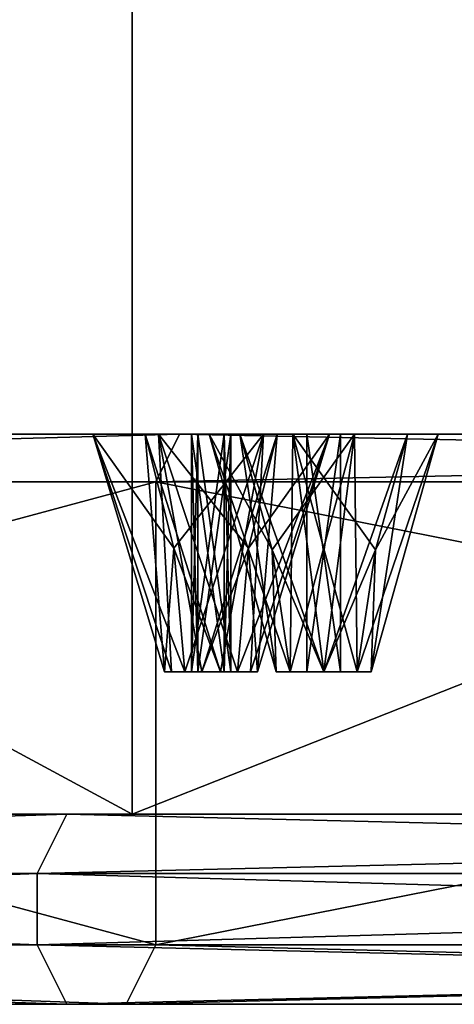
# Model space of a CAD drawing. Header units: millimetres. Extents: x -112 to 112, y -106 to 1587.
# Tile 125 of 158: x -52 to -43, y 1377 to 1398. Entities that reach past the tile are written whole.
import ezdxf

# ---------------------------------------------------------------- set-up
doc = ezdxf.new("R2010")
doc.units = ezdxf.units.MM
doc.header["$LTSCALE"] = 65.185185
for name, color, linetype in [('1348', 7, 'CONTINUOUS'), ('1349', 7, 'CONTINUOUS'), ('1350', 7, 'CONTINUOUS'), ('1351', 7, 'CONTINUOUS'), ('1352', 7, 'CONTINUOUS'), ('1353', 7, 'CONTINUOUS'), ('1355', 7, 'CONTINUOUS'), ('1356', 7, 'CONTINUOUS'), ('1357', 7, 'CONTINUOUS'), ('1362', 7, 'CONTINUOUS'), ('1363', 7, 'CONTINUOUS'), ('1364', 7, 'CONTINUOUS'), ('1365', 7, 'CONTINUOUS'), ('1366', 7, 'CONTINUOUS'), ('1367', 7, 'CONTINUOUS'), ('1418', 7, 'CONTINUOUS'), ('1419', 7, 'CONTINUOUS'), ('1420', 7, 'CONTINUOUS'), ('1421', 7, 'CONTINUOUS'), ('1422', 7, 'CONTINUOUS'), ('1528', 7, 'CONTINUOUS'), ('1529', 7, 'CONTINUOUS'), ('1530', 7, 'CONTINUOUS'), ('1531', 7, 'CONTINUOUS'), ('1532', 7, 'CONTINUOUS'), ('1683', 7, 'CONTINUOUS'), ('1684', 7, 'CONTINUOUS'), ('1685', 7, 'CONTINUOUS'), ('1686', 7, 'CONTINUOUS'), ('1687', 7, 'CONTINUOUS'), ('1743', 7, 'CONTINUOUS'), ('1744', 7, 'CONTINUOUS'), ('1745', 7, 'CONTINUOUS'), ('1746', 7, 'CONTINUOUS'), ('1747', 7, 'CONTINUOUS'), ('1757', 7, 'CONTINUOUS'), ('1758', 7, 'CONTINUOUS'), ('1786', 7, 'CONTINUOUS'), ('1787', 7, 'CONTINUOUS'), ('1788', 7, 'CONTINUOUS'), ('1789', 7, 'CONTINUOUS')]:
    doc.layers.add(name, color=color, linetype=linetype)

msp = doc.modelspace()

# ---------------------------------------------------------------- linework, layer by layer
at = {"layer": '1348', "linetype": 'CONTINUOUS'}
for points in [[(-86.603, 1381.2, 350), (-50, 1381.2, 386.603), (-86.603, 1400.957, 350), (-86.603, 1381.2, 350)], [(-86.603, 1400.957, 350), (-50, 1381.2, 386.603), (-50, 1400.957, 386.603), (-86.603, 1400.957, 350)], [(-50, 1381.2, 386.603), (0, 1381.2, 400), (-50, 1400.957, 386.603), (-50, 1381.2, 386.603)], [(-50, 1400.957, 386.603), (0, 1381.2, 400), (0, 1400.957, 400), (-50, 1400.957, 386.603)]]:
    msp.add_3dface(points, dxfattribs=at)
at = {"layer": '1349', "linetype": 'CONTINUOUS'}
for points in [[(-50, 1381.2, 386.603), (-86.603, 1381.2, 350), (-88.986, 1381.2, 351.371), (-50, 1381.2, 386.603)], [(-51.377, 1381.2, 388.983), (-50, 1381.2, 386.603), (-88.986, 1381.2, 351.371), (-51.377, 1381.2, 388.983)], [(-51.377, 1381.2, 211.017), (-88.986, 1381.2, 248.629), (-50, 1381.2, 213.397), (-51.377, 1381.2, 211.017)], [(-50, 1381.2, 213.397), (-88.986, 1381.2, 248.629), (-86.603, 1381.2, 250), (-50, 1381.2, 213.397)], [(0, 1381.2, 400), (-50, 1381.2, 386.603), (-51.377, 1381.2, 388.983), (0, 1381.2, 400)], [(0, 1381.2, 402.75), (0, 1381.2, 400), (-51.377, 1381.2, 388.983), (0, 1381.2, 402.75)], [(0, 1381.2, 197.25), (-51.377, 1381.2, 211.017), (0, 1381.2, 200), (0, 1381.2, 197.25)], [(0, 1381.2, 200), (-51.377, 1381.2, 211.017), (-50, 1381.2, 213.397), (0, 1381.2, 200)]]:
    msp.add_3dface(points, dxfattribs=at)
at = {"layer": '1350', "linetype": 'CONTINUOUS'}
for points in [[(-90.067, 1378.45, 352), (-52, 1378.45, 390.067), (-90.067, 1379.95, 352), (-90.067, 1378.45, 352)], [(-90.067, 1379.95, 352), (-52, 1378.45, 390.067), (-52, 1379.95, 390.067), (-90.067, 1379.95, 352)], [(-52, 1378.45, 390.067), (0, 1378.45, 404), (-52, 1379.95, 390.067), (-52, 1378.45, 390.067)], [(-52, 1379.95, 390.067), (0, 1378.45, 404), (0, 1379.95, 404), (-52, 1379.95, 390.067)]]:
    msp.add_3dface(points, dxfattribs=at)
at = {"layer": '1351', "linetype": 'CONTINUOUS'}
for points in [[(-51.377, 1377.2, 388.983), (-88.986, 1377.2, 351.371), (-50.127, 1377.2, 386.818), (-51.377, 1377.2, 388.983)], [(-50.127, 1377.2, 386.818), (-88.986, 1377.2, 351.371), (-86.821, 1377.2, 350.121), (-50.127, 1377.2, 386.818)], [(-88.986, 1377.2, 248.629), (-51.377, 1377.2, 211.017), (-50.127, 1377.2, 213.182), (-88.986, 1377.2, 248.629)], [(-86.821, 1377.2, 249.879), (-88.986, 1377.2, 248.629), (-50.127, 1377.2, 213.182), (-86.821, 1377.2, 249.879)], [(0, 1377.2, 402.75), (-51.377, 1377.2, 388.983), (0, 1377.2, 400.25), (0, 1377.2, 402.75)], [(0, 1377.2, 400.25), (-51.377, 1377.2, 388.983), (-50.127, 1377.2, 386.818), (0, 1377.2, 400.25)], [(-51.377, 1377.2, 211.017), (0, 1377.2, 197.25), (0, 1377.2, 199.75), (-51.377, 1377.2, 211.017)], [(-50.127, 1377.2, 213.182), (-51.377, 1377.2, 211.017), (0, 1377.2, 199.75), (-50.127, 1377.2, 213.182)]]:
    msp.add_3dface(points, dxfattribs=at)
at = {"layer": '1352', "linetype": 'CONTINUOUS'}
for points in [[(-49.5, 1378.45, 385.737), (-85.737, 1378.45, 349.5), (-49.5, 1388.2, 385.737), (-49.5, 1378.45, 385.737)], [(-49.5, 1388.2, 385.737), (-85.737, 1378.45, 349.5), (-85.737, 1388.2, 349.5), (-49.5, 1388.2, 385.737)], [(0, 1378.45, 399), (-49.5, 1378.45, 385.737), (0, 1388.2, 399), (0, 1378.45, 399)], [(0, 1388.2, 399), (-49.5, 1378.45, 385.737), (-49.5, 1388.2, 385.737), (0, 1388.2, 399)]]:
    msp.add_3dface(points, dxfattribs=at)
at = {"layer": '1353', "linetype": 'CONTINUOUS'}
for points in [[(-84.873, 1389.2, 251.004), (-49.002, 1389.2, 215.131), (-74.417, 1389.2, 250.276), (-84.873, 1389.2, 251.004)], [(-49.002, 1389.2, 384.869), (-84.873, 1389.2, 348.996), (-49.724, 1389.2, 374.417), (-49.002, 1389.2, 384.869)], [(-84.873, 1389.2, 348.996), (-63.286, 1389.2, 363.286), (-50.829, 1389.2, 372.174), (-84.873, 1389.2, 348.996)], [(-49.724, 1389.2, 374.417), (-84.873, 1389.2, 348.996), (-50.829, 1389.2, 372.174), (-49.724, 1389.2, 374.417)], [(-74.417, 1389.2, 250.276), (-49.002, 1389.2, 215.131), (-72.174, 1389.2, 249.171), (-74.417, 1389.2, 250.276)], [(-49.002, 1389.2, 215.131), (-63.286, 1389.2, 236.714), (-72.174, 1389.2, 249.171), (-49.002, 1389.2, 215.131)], [(-63.286, 1389.2, 236.714), (-49.002, 1389.2, 215.131), (-60.871, 1389.2, 236.067), (-63.286, 1389.2, 236.714)], [(-63.286, 1389.2, 363.286), (-60.871, 1389.2, 363.933), (-50.829, 1389.2, 372.174), (-63.286, 1389.2, 363.286)], [(-60.871, 1389.2, 236.067), (-49.002, 1389.2, 215.131), (-59.103, 1389.2, 237.835), (-60.871, 1389.2, 236.067)], [(-60.871, 1389.2, 363.933), (-59.103, 1389.2, 362.165), (-50.829, 1389.2, 372.174), (-60.871, 1389.2, 363.933)], [(-49.002, 1389.2, 215.131), (-58.069, 1389.2, 273.604), (-59.103, 1389.2, 237.835), (-49.002, 1389.2, 215.131)], [(-59.103, 1389.2, 362.165), (-57.742, 1389.2, 323.918), (-50.829, 1389.2, 227.826), (-59.103, 1389.2, 362.165)], [(-50.829, 1389.2, 372.174), (-59.103, 1389.2, 362.165), (-50.829, 1389.2, 227.826), (-50.829, 1389.2, 372.174)], [(-58.069, 1389.2, 273.604), (-49.002, 1389.2, 215.131), (-50.829, 1389.2, 227.826), (-58.069, 1389.2, 273.604)], [(-57.742, 1389.2, 276.082), (-58.069, 1389.2, 273.604), (-50.829, 1389.2, 227.826), (-57.742, 1389.2, 276.082)], [(-57.742, 1389.2, 323.918), (-57.742, 1389.2, 276.082), (-50.829, 1389.2, 227.826), (-57.742, 1389.2, 323.918)], [(-49.002, 1389.2, 215.131), (-49.724, 1389.2, 225.583), (-50.829, 1389.2, 227.826), (-49.002, 1389.2, 215.131)], [(-49.44, 1389.2, 370.096), (-50.829, 1389.2, 372.174), (-49.44, 1389.2, 229.904), (-49.44, 1389.2, 370.096)], [(-49.44, 1389.2, 229.904), (-50.829, 1389.2, 372.174), (-50.829, 1389.2, 227.826), (-49.44, 1389.2, 229.904)], [(-49.724, 1389.2, 225.583), (-49.002, 1389.2, 215.131), (-47.229, 1389.2, 225.42), (-49.724, 1389.2, 225.583)], [(-49.002, 1389.2, 384.869), (-49.724, 1389.2, 374.417), (-47.229, 1389.2, 374.58), (-49.002, 1389.2, 384.869)], [(-48.377, 1389.2, 345.315), (-47.73, 1389.2, 347.73), (-49.44, 1389.2, 370.096), (-48.377, 1389.2, 345.315)], [(-49.44, 1389.2, 370.096), (-47.73, 1389.2, 347.73), (-46.946, 1389.2, 370.259), (-49.44, 1389.2, 370.096)], [(-48.377, 1389.2, 254.685), (-48.377, 1389.2, 345.315), (-49.44, 1389.2, 370.096), (-48.377, 1389.2, 254.685)], [(-48.377, 1389.2, 254.685), (-49.44, 1389.2, 370.096), (-49.44, 1389.2, 229.904), (-48.377, 1389.2, 254.685)], [(-46.946, 1389.2, 229.741), (-48.377, 1389.2, 254.685), (-49.44, 1389.2, 229.904), (-46.946, 1389.2, 229.741)], [(-49.002, 1389.2, 215.131), (0, 1389.2, 202), (-34.25, 1389.2, 217.313), (-49.002, 1389.2, 215.131)], [(-49.002, 1389.2, 215.131), (-34.25, 1389.2, 217.313), (-47.229, 1389.2, 225.42), (-49.002, 1389.2, 215.131)], [(0, 1389.2, 398), (-49.002, 1389.2, 384.869), (0, 1389.2, 389.5), (0, 1389.2, 398)], [(-45.84, 1389.2, 372.501), (-49.002, 1389.2, 384.869), (-47.229, 1389.2, 374.58), (-45.84, 1389.2, 372.501)], [(-49.002, 1389.2, 384.869), (-45.84, 1389.2, 372.501), (-35.772, 1389.2, 380.704), (-49.002, 1389.2, 384.869)], [(-34.25, 1389.2, 382.687), (-49.002, 1389.2, 384.869), (-35.772, 1389.2, 380.704), (-34.25, 1389.2, 382.687)], [(-49.002, 1389.2, 384.869), (-34.25, 1389.2, 382.687), (-31.772, 1389.2, 382.361), (-49.002, 1389.2, 384.869)], [(-49.002, 1389.2, 384.869), (-31.772, 1389.2, 382.361), (-19.34, 1389.2, 386.132), (-49.002, 1389.2, 384.869)], [(-17.461, 1389.2, 387.78), (-49.002, 1389.2, 384.869), (-19.34, 1389.2, 386.132), (-17.461, 1389.2, 387.78)], [(-49.002, 1389.2, 384.869), (-17.461, 1389.2, 387.78), (0, 1389.2, 389.5), (-49.002, 1389.2, 384.869)], [(-46.609, 1389.2, 343.547), (-48.377, 1389.2, 345.315), (-46.609, 1389.2, 256.453), (-46.609, 1389.2, 343.547)], [(-46.609, 1389.2, 256.453), (-48.377, 1389.2, 345.315), (-48.377, 1389.2, 254.685), (-46.609, 1389.2, 256.453)], [(-47.73, 1389.2, 252.27), (-48.377, 1389.2, 254.685), (-46.946, 1389.2, 229.741), (-47.73, 1389.2, 252.27)], [(-47.73, 1389.2, 347.73), (-45.315, 1389.2, 348.377), (-46.946, 1389.2, 370.259), (-47.73, 1389.2, 347.73)], [(-45.315, 1389.2, 251.623), (-47.73, 1389.2, 252.27), (-45.84, 1389.2, 227.499), (-45.315, 1389.2, 251.623)], [(-45.84, 1389.2, 227.499), (-47.73, 1389.2, 252.27), (-46.946, 1389.2, 229.741), (-45.84, 1389.2, 227.499)], [(-47.229, 1389.2, 225.42), (-34.25, 1389.2, 217.313), (-45.84, 1389.2, 227.499), (-47.229, 1389.2, 225.42)], [(-46.946, 1389.2, 370.259), (-45.315, 1389.2, 348.377), (-45.84, 1389.2, 372.501), (-46.946, 1389.2, 370.259)], [(-44.194, 1389.2, 344.194), (-46.609, 1389.2, 343.547), (-44.194, 1389.2, 255.806), (-44.194, 1389.2, 344.194)], [(-44.194, 1389.2, 255.806), (-46.609, 1389.2, 343.547), (-46.609, 1389.2, 256.453), (-44.194, 1389.2, 255.806)], [(-39.727, 1389.2, 316.455), (-37.743, 1389.2, 317.977), (-45.84, 1389.2, 372.501), (-39.727, 1389.2, 316.455)], [(-43.547, 1389.2, 346.609), (-39.727, 1389.2, 316.455), (-45.84, 1389.2, 372.501), (-43.547, 1389.2, 346.609)], [(-45.84, 1389.2, 372.501), (-37.743, 1389.2, 317.977), (-35.772, 1389.2, 380.704), (-45.84, 1389.2, 372.501)], [(-45.315, 1389.2, 348.377), (-43.547, 1389.2, 346.609), (-45.84, 1389.2, 372.501), (-45.315, 1389.2, 348.377)], [(-35.772, 1389.2, 219.296), (-45.315, 1389.2, 251.623), (-45.84, 1389.2, 227.499), (-35.772, 1389.2, 219.296)], [(-34.25, 1389.2, 217.313), (-35.772, 1389.2, 219.296), (-45.84, 1389.2, 227.499), (-34.25, 1389.2, 217.313)], [(-43.547, 1389.2, 253.391), (-45.315, 1389.2, 251.623), (-35.772, 1389.2, 219.296), (-43.547, 1389.2, 253.391)], [(-43.547, 1389.2, 346.609), (-44.194, 1389.2, 344.194), (-43.547, 1389.2, 253.391), (-43.547, 1389.2, 346.609)], [(-43.547, 1389.2, 253.391), (-44.194, 1389.2, 344.194), (-44.194, 1389.2, 255.806), (-43.547, 1389.2, 253.391)], [(-43, 1389.2, 300), (-41.75, 1389.2, 302.165), (-43.547, 1389.2, 346.609), (-43, 1389.2, 300)], [(-43, 1389.2, 300), (-43.547, 1389.2, 346.609), (-43.547, 1389.2, 253.391), (-43, 1389.2, 300)], [(-43, 1389.2, 300), (-43.547, 1389.2, 253.391), (-35.772, 1389.2, 219.296), (-43, 1389.2, 300)], [(-41.75, 1389.2, 302.165), (-39.727, 1389.2, 316.455), (-43.547, 1389.2, 346.609), (-41.75, 1389.2, 302.165)]]:
    msp.add_3dface(points, dxfattribs=at)
at = {"layer": '1355', "linetype": 'CONTINUOUS'}
for points in [[(-50, 1381.2, 213.397), (-86.603, 1381.2, 250), (-50, 1400.957, 213.397), (-50, 1381.2, 213.397)], [(-50, 1400.957, 213.397), (-86.603, 1381.2, 250), (-86.603, 1400.957, 250), (-50, 1400.957, 213.397)], [(0, 1381.2, 200), (-50, 1381.2, 213.397), (0, 1400.957, 200), (0, 1381.2, 200)], [(0, 1400.957, 200), (-50, 1381.2, 213.397), (-50, 1400.957, 213.397), (0, 1400.957, 200)]]:
    msp.add_3dface(points, dxfattribs=at)
at = {"layer": '1356', "linetype": 'CONTINUOUS'}
for points in [[(-52, 1378.45, 209.933), (-90.067, 1378.45, 248), (-52, 1379.95, 209.933), (-52, 1378.45, 209.933)], [(-52, 1379.95, 209.933), (-90.067, 1378.45, 248), (-90.067, 1379.95, 248), (-52, 1379.95, 209.933)], [(0, 1378.45, 196), (-52, 1378.45, 209.933), (0, 1379.95, 196), (0, 1378.45, 196)], [(0, 1379.95, 196), (-52, 1378.45, 209.933), (-52, 1379.95, 209.933), (0, 1379.95, 196)]]:
    msp.add_3dface(points, dxfattribs=at)
at = {"layer": '1357', "linetype": 'CONTINUOUS'}
for points in [[(-85.737, 1378.45, 250.5), (-49.5, 1378.45, 214.263), (-85.737, 1388.2, 250.5), (-85.737, 1378.45, 250.5)], [(-85.737, 1388.2, 250.5), (-49.5, 1378.45, 214.263), (-49.5, 1388.2, 214.263), (-85.737, 1388.2, 250.5)], [(-49.5, 1378.45, 214.263), (0, 1378.45, 201), (-49.5, 1388.2, 214.263), (-49.5, 1378.45, 214.263)], [(-49.5, 1388.2, 214.263), (0, 1378.45, 201), (0, 1388.2, 201), (-49.5, 1388.2, 214.263)]]:
    msp.add_3dface(points, dxfattribs=at)
at = {"layer": '1362', "linetype": 'CONTINUOUS'}
for points in [[(-51.377, 1381.2, 388.983), (-88.986, 1381.2, 351.371), (-90.067, 1379.95, 352), (-51.377, 1381.2, 388.983)], [(-51.377, 1381.2, 388.983), (-90.067, 1379.95, 352), (-52, 1379.95, 390.067), (-51.377, 1381.2, 388.983)], [(-51.377, 1381.2, 388.983), (-52, 1379.95, 390.067), (0, 1379.95, 404), (-51.377, 1381.2, 388.983)], [(0, 1381.2, 402.75), (-51.377, 1381.2, 388.983), (0, 1379.95, 404), (0, 1381.2, 402.75)]]:
    msp.add_3dface(points, dxfattribs=at)
at = {"layer": '1363', "linetype": 'CONTINUOUS'}
for points in [[(-88.986, 1381.2, 248.629), (-51.377, 1381.2, 211.017), (-90.067, 1379.95, 248), (-88.986, 1381.2, 248.629)], [(-51.377, 1381.2, 211.017), (-52, 1379.95, 209.933), (-90.067, 1379.95, 248), (-51.377, 1381.2, 211.017)], [(-51.377, 1381.2, 211.017), (0, 1381.2, 197.25), (-52, 1379.95, 209.933), (-51.377, 1381.2, 211.017)], [(0, 1381.2, 197.25), (0, 1379.95, 196), (-52, 1379.95, 209.933), (0, 1381.2, 197.25)]]:
    msp.add_3dface(points, dxfattribs=at)
at = {"layer": '1364', "linetype": 'CONTINUOUS'}
for points in [[(-52, 1378.45, 390.067), (-90.067, 1378.45, 352), (-51.377, 1377.2, 388.983), (-52, 1378.45, 390.067)], [(-90.067, 1378.45, 352), (-88.986, 1377.2, 351.371), (-51.377, 1377.2, 388.983), (-90.067, 1378.45, 352)], [(0, 1378.45, 404), (-52, 1378.45, 390.067), (0, 1377.2, 402.75), (0, 1378.45, 404)], [(-52, 1378.45, 390.067), (-51.377, 1377.2, 388.983), (0, 1377.2, 402.75), (-52, 1378.45, 390.067)]]:
    msp.add_3dface(points, dxfattribs=at)
at = {"layer": '1365', "linetype": 'CONTINUOUS'}
for points in [[(-51.377, 1377.2, 211.017), (-88.986, 1377.2, 248.629), (-90.067, 1378.45, 248), (-51.377, 1377.2, 211.017)], [(-51.377, 1377.2, 211.017), (-90.067, 1378.45, 248), (-52, 1378.45, 209.933), (-51.377, 1377.2, 211.017)], [(-51.377, 1377.2, 211.017), (-52, 1378.45, 209.933), (0, 1378.45, 196), (-51.377, 1377.2, 211.017)], [(0, 1377.2, 197.25), (-51.377, 1377.2, 211.017), (0, 1378.45, 196), (0, 1377.2, 197.25)]]:
    msp.add_3dface(points, dxfattribs=at)
at = {"layer": '1366', "linetype": 'CONTINUOUS'}
for points in [[(-50.127, 1377.2, 386.818), (-86.821, 1377.2, 350.121), (-85.737, 1378.45, 349.5), (-50.127, 1377.2, 386.818)], [(-50.127, 1377.2, 386.818), (-85.737, 1378.45, 349.5), (-49.5, 1378.45, 385.737), (-50.127, 1377.2, 386.818)], [(0, 1377.2, 400.25), (-50.127, 1377.2, 386.818), (0, 1378.45, 399), (0, 1377.2, 400.25)], [(-50.127, 1377.2, 386.818), (-49.5, 1378.45, 385.737), (0, 1378.45, 399), (-50.127, 1377.2, 386.818)]]:
    msp.add_3dface(points, dxfattribs=at)
at = {"layer": '1367', "linetype": 'CONTINUOUS'}
for points in [[(-86.821, 1377.2, 249.879), (-50.127, 1377.2, 213.182), (-85.737, 1378.45, 250.5), (-86.821, 1377.2, 249.879)], [(-50.127, 1377.2, 213.182), (-49.5, 1378.45, 214.263), (-85.737, 1378.45, 250.5), (-50.127, 1377.2, 213.182)], [(-50.127, 1377.2, 213.182), (0, 1377.2, 199.75), (-49.5, 1378.45, 214.263), (-50.127, 1377.2, 213.182)], [(0, 1377.2, 199.75), (0, 1378.45, 201), (-49.5, 1378.45, 214.263), (0, 1377.2, 199.75)]]:
    msp.add_3dface(points, dxfattribs=at)
at = {"layer": '1418', "linetype": 'CONTINUOUS'}
for points in [[(-47.229, 1389.2, 374.58), (-49.724, 1389.2, 374.417), (-48.14, 1384.2, 373.319), (-47.229, 1389.2, 374.58)], [(-48.14, 1384.2, 373.319), (-49.724, 1389.2, 374.417), (-49.122, 1386.8, 373.517), (-48.14, 1384.2, 373.319)], [(-47.503, 1384.2, 372.893), (-47.229, 1389.2, 374.58), (-48.14, 1384.2, 373.319), (-47.503, 1384.2, 372.893)], [(-47.547, 1386.8, 371.159), (-45.84, 1389.2, 372.501), (-47.779, 1384.2, 371.506), (-47.547, 1386.8, 371.159)], [(-47.779, 1384.2, 371.506), (-45.84, 1389.2, 372.501), (-47.354, 1384.2, 372.143), (-47.779, 1384.2, 371.506)], [(-46.946, 1389.2, 370.259), (-45.84, 1389.2, 372.501), (-47.547, 1386.8, 371.159), (-46.946, 1389.2, 370.259)], [(-45.84, 1389.2, 372.501), (-47.229, 1389.2, 374.58), (-47.503, 1384.2, 372.893), (-45.84, 1389.2, 372.501)], [(-47.354, 1384.2, 372.143), (-45.84, 1389.2, 372.501), (-47.503, 1384.2, 372.893), (-47.354, 1384.2, 372.143)], [(-48.89, 1384.2, 373.169), (-48.14, 1384.2, 373.319), (-49.122, 1386.8, 373.517), (-48.89, 1384.2, 373.169)]]:
    msp.add_3dface(points, dxfattribs=at)
at = {"layer": '1419', "linetype": 'CONTINUOUS'}
for points in [[(-48.89, 1384.2, 373.169), (-49.315, 1384.2, 372.533), (-48.612, 1384.2, 372.754), (-48.89, 1384.2, 373.169)], [(-49.166, 1384.2, 371.782), (-48.53, 1384.2, 371.357), (-49.315, 1384.2, 372.533), (-49.166, 1384.2, 371.782)], [(-49.315, 1384.2, 372.533), (-48.53, 1384.2, 371.357), (-48.75, 1384.2, 372.06), (-49.315, 1384.2, 372.533)], [(-48.612, 1384.2, 372.754), (-49.315, 1384.2, 372.533), (-48.75, 1384.2, 372.06), (-48.612, 1384.2, 372.754)], [(-48.14, 1384.2, 373.319), (-48.89, 1384.2, 373.169), (-47.919, 1384.2, 372.616), (-48.14, 1384.2, 373.319)], [(-48.89, 1384.2, 373.169), (-48.612, 1384.2, 372.754), (-47.919, 1384.2, 372.616), (-48.89, 1384.2, 373.169)], [(-48.53, 1384.2, 371.357), (-47.779, 1384.2, 371.506), (-48.75, 1384.2, 372.06), (-48.53, 1384.2, 371.357)], [(-48.75, 1384.2, 372.06), (-47.779, 1384.2, 371.506), (-48.057, 1384.2, 371.922), (-48.75, 1384.2, 372.06)], [(-47.354, 1384.2, 372.143), (-47.503, 1384.2, 372.893), (-48.14, 1384.2, 373.319), (-47.354, 1384.2, 372.143)], [(-47.354, 1384.2, 372.143), (-48.14, 1384.2, 373.319), (-47.919, 1384.2, 372.616), (-47.354, 1384.2, 372.143)], [(-47.779, 1384.2, 371.506), (-47.354, 1384.2, 372.143), (-48.057, 1384.2, 371.922), (-47.779, 1384.2, 371.506)], [(-48.057, 1384.2, 371.922), (-47.354, 1384.2, 372.143), (-47.919, 1384.2, 372.616), (-48.057, 1384.2, 371.922)]]:
    msp.add_3dface(points, dxfattribs=at)
at = {"layer": '1420', "linetype": 'CONTINUOUS'}
for points in [[(-47.919, 1384.2, 372.616), (-48.612, 1384.2, 372.754), (-47.919, 1389.2, 372.616), (-47.919, 1384.2, 372.616)], [(-48.612, 1384.2, 372.754), (-48.612, 1389.2, 372.754), (-47.919, 1389.2, 372.616), (-48.612, 1384.2, 372.754)], [(-48.057, 1384.2, 371.922), (-47.919, 1384.2, 372.616), (-48.057, 1389.2, 371.922), (-48.057, 1384.2, 371.922)], [(-48.057, 1389.2, 371.922), (-47.919, 1384.2, 372.616), (-47.919, 1389.2, 372.616), (-48.057, 1389.2, 371.922)]]:
    msp.add_3dface(points, dxfattribs=at)
at = {"layer": '1421', "linetype": 'CONTINUOUS'}
for points in [[(-49.724, 1389.2, 374.417), (-50.829, 1389.2, 372.174), (-49.122, 1386.8, 373.517), (-49.724, 1389.2, 374.417)], [(-50.829, 1389.2, 372.174), (-49.44, 1389.2, 370.096), (-49.166, 1384.2, 371.782), (-50.829, 1389.2, 372.174)], [(-50.829, 1389.2, 372.174), (-48.89, 1384.2, 373.169), (-49.122, 1386.8, 373.517), (-50.829, 1389.2, 372.174)], [(-48.89, 1384.2, 373.169), (-50.829, 1389.2, 372.174), (-49.315, 1384.2, 372.533), (-48.89, 1384.2, 373.169)], [(-50.829, 1389.2, 372.174), (-49.166, 1384.2, 371.782), (-49.315, 1384.2, 372.533), (-50.829, 1389.2, 372.174)], [(-49.44, 1389.2, 370.096), (-46.946, 1389.2, 370.259), (-48.53, 1384.2, 371.357), (-49.44, 1389.2, 370.096)], [(-49.44, 1389.2, 370.096), (-48.53, 1384.2, 371.357), (-49.166, 1384.2, 371.782), (-49.44, 1389.2, 370.096)], [(-46.946, 1389.2, 370.259), (-47.547, 1386.8, 371.159), (-48.53, 1384.2, 371.357), (-46.946, 1389.2, 370.259)], [(-47.547, 1386.8, 371.159), (-47.779, 1384.2, 371.506), (-48.53, 1384.2, 371.357), (-47.547, 1386.8, 371.159)]]:
    msp.add_3dface(points, dxfattribs=at)
at = {"layer": '1422', "linetype": 'CONTINUOUS'}
for points in [[(-48.612, 1384.2, 372.754), (-48.75, 1384.2, 372.06), (-48.612, 1389.2, 372.754), (-48.612, 1384.2, 372.754)], [(-48.75, 1384.2, 372.06), (-48.057, 1384.2, 371.922), (-48.75, 1389.2, 372.06), (-48.75, 1384.2, 372.06)], [(-48.612, 1389.2, 372.754), (-48.75, 1384.2, 372.06), (-48.75, 1389.2, 372.06), (-48.612, 1389.2, 372.754)], [(-48.057, 1384.2, 371.922), (-48.057, 1389.2, 371.922), (-48.75, 1389.2, 372.06), (-48.057, 1384.2, 371.922)]]:
    msp.add_3dface(points, dxfattribs=at)
at = {"layer": '1528', "linetype": 'CONTINUOUS'}
for points in [[(-50.829, 1389.2, 227.826), (-49.724, 1389.2, 225.583), (-49.315, 1384.2, 227.467), (-50.829, 1389.2, 227.826)], [(-49.44, 1389.2, 229.904), (-50.829, 1389.2, 227.826), (-49.166, 1384.2, 228.218), (-49.44, 1389.2, 229.904)], [(-49.166, 1384.2, 228.218), (-50.829, 1389.2, 227.826), (-49.315, 1384.2, 227.467), (-49.166, 1384.2, 228.218)], [(-49.315, 1384.2, 227.467), (-49.724, 1389.2, 225.583), (-49.122, 1386.8, 226.483), (-49.315, 1384.2, 227.467)], [(-46.946, 1389.2, 229.741), (-49.44, 1389.2, 229.904), (-47.547, 1386.8, 228.841), (-46.946, 1389.2, 229.741)], [(-47.547, 1386.8, 228.841), (-49.44, 1389.2, 229.904), (-47.779, 1384.2, 228.494), (-47.547, 1386.8, 228.841)], [(-47.779, 1384.2, 228.494), (-49.44, 1389.2, 229.904), (-48.53, 1384.2, 228.643), (-47.779, 1384.2, 228.494)], [(-48.53, 1384.2, 228.643), (-49.44, 1389.2, 229.904), (-49.166, 1384.2, 228.218), (-48.53, 1384.2, 228.643)], [(-48.89, 1384.2, 226.831), (-49.315, 1384.2, 227.467), (-49.122, 1386.8, 226.483), (-48.89, 1384.2, 226.831)]]:
    msp.add_3dface(points, dxfattribs=at)
at = {"layer": '1529', "linetype": 'CONTINUOUS'}
for points in [[(-48.53, 1384.2, 228.643), (-49.166, 1384.2, 228.218), (-49.315, 1384.2, 227.467), (-48.53, 1384.2, 228.643)], [(-48.53, 1384.2, 228.643), (-49.315, 1384.2, 227.467), (-48.75, 1384.2, 227.94), (-48.53, 1384.2, 228.643)], [(-49.315, 1384.2, 227.467), (-48.89, 1384.2, 226.831), (-48.75, 1384.2, 227.94), (-49.315, 1384.2, 227.467)], [(-48.89, 1384.2, 226.831), (-48.14, 1384.2, 226.681), (-48.612, 1384.2, 227.246), (-48.89, 1384.2, 226.831)], [(-48.89, 1384.2, 226.831), (-48.612, 1384.2, 227.246), (-48.75, 1384.2, 227.94), (-48.89, 1384.2, 226.831)], [(-48.057, 1384.2, 228.078), (-48.53, 1384.2, 228.643), (-48.75, 1384.2, 227.94), (-48.057, 1384.2, 228.078)], [(-48.612, 1384.2, 227.246), (-48.14, 1384.2, 226.681), (-47.919, 1384.2, 227.384), (-48.612, 1384.2, 227.246)], [(-47.779, 1384.2, 228.494), (-48.53, 1384.2, 228.643), (-48.057, 1384.2, 228.078), (-47.779, 1384.2, 228.494)], [(-47.503, 1384.2, 227.107), (-47.354, 1384.2, 227.857), (-48.14, 1384.2, 226.681), (-47.503, 1384.2, 227.107)], [(-48.14, 1384.2, 226.681), (-47.354, 1384.2, 227.857), (-47.919, 1384.2, 227.384), (-48.14, 1384.2, 226.681)], [(-47.919, 1384.2, 227.384), (-47.779, 1384.2, 228.494), (-48.057, 1384.2, 228.078), (-47.919, 1384.2, 227.384)], [(-47.354, 1384.2, 227.857), (-47.779, 1384.2, 228.494), (-47.919, 1384.2, 227.384), (-47.354, 1384.2, 227.857)]]:
    msp.add_3dface(points, dxfattribs=at)
at = {"layer": '1530', "linetype": 'CONTINUOUS'}
for points in [[(-48.75, 1384.2, 227.94), (-48.612, 1384.2, 227.246), (-48.75, 1389.2, 227.94), (-48.75, 1384.2, 227.94)], [(-48.612, 1384.2, 227.246), (-48.612, 1389.2, 227.246), (-48.75, 1389.2, 227.94), (-48.612, 1384.2, 227.246)], [(-48.057, 1384.2, 228.078), (-48.75, 1384.2, 227.94), (-48.057, 1389.2, 228.078), (-48.057, 1384.2, 228.078)], [(-48.057, 1389.2, 228.078), (-48.75, 1384.2, 227.94), (-48.75, 1389.2, 227.94), (-48.057, 1389.2, 228.078)]]:
    msp.add_3dface(points, dxfattribs=at)
at = {"layer": '1531', "linetype": 'CONTINUOUS'}
for points in [[(-49.724, 1389.2, 225.583), (-47.229, 1389.2, 225.42), (-49.122, 1386.8, 226.483), (-49.724, 1389.2, 225.583)], [(-47.229, 1389.2, 225.42), (-48.89, 1384.2, 226.831), (-49.122, 1386.8, 226.483), (-47.229, 1389.2, 225.42)], [(-48.89, 1384.2, 226.831), (-47.229, 1389.2, 225.42), (-48.14, 1384.2, 226.681), (-48.89, 1384.2, 226.831)], [(-47.229, 1389.2, 225.42), (-47.503, 1384.2, 227.107), (-48.14, 1384.2, 226.681), (-47.229, 1389.2, 225.42)], [(-46.946, 1389.2, 229.741), (-47.547, 1386.8, 228.841), (-47.354, 1384.2, 227.857), (-46.946, 1389.2, 229.741)], [(-47.229, 1389.2, 225.42), (-45.84, 1389.2, 227.499), (-47.503, 1384.2, 227.107), (-47.229, 1389.2, 225.42)], [(-45.84, 1389.2, 227.499), (-47.354, 1384.2, 227.857), (-47.503, 1384.2, 227.107), (-45.84, 1389.2, 227.499)], [(-45.84, 1389.2, 227.499), (-46.946, 1389.2, 229.741), (-47.354, 1384.2, 227.857), (-45.84, 1389.2, 227.499)], [(-47.547, 1386.8, 228.841), (-47.779, 1384.2, 228.494), (-47.354, 1384.2, 227.857), (-47.547, 1386.8, 228.841)]]:
    msp.add_3dface(points, dxfattribs=at)
at = {"layer": '1532', "linetype": 'CONTINUOUS'}
for points in [[(-48.612, 1384.2, 227.246), (-47.919, 1384.2, 227.384), (-48.612, 1389.2, 227.246), (-48.612, 1384.2, 227.246)], [(-48.612, 1389.2, 227.246), (-47.919, 1384.2, 227.384), (-47.919, 1389.2, 227.384), (-48.612, 1389.2, 227.246)], [(-47.919, 1384.2, 227.384), (-48.057, 1384.2, 228.078), (-47.919, 1389.2, 227.384), (-47.919, 1384.2, 227.384)], [(-48.057, 1384.2, 228.078), (-48.057, 1389.2, 228.078), (-47.919, 1389.2, 227.384), (-48.057, 1384.2, 228.078)]]:
    msp.add_3dface(points, dxfattribs=at)
at = {"layer": '1683', "linetype": 'CONTINUOUS'}
for points in [[(-45.315, 1389.2, 348.377), (-47.73, 1389.2, 347.73), (-45.962, 1384.2, 346.962), (-45.315, 1389.2, 348.377)], [(-45.962, 1384.2, 346.962), (-47.73, 1389.2, 347.73), (-47.051, 1386.763, 347.051), (-45.962, 1384.2, 346.962)], [(-45.255, 1384.2, 346.669), (-45.315, 1389.2, 348.377), (-45.962, 1384.2, 346.962), (-45.255, 1384.2, 346.669)], [(-43.547, 1389.2, 346.609), (-45.315, 1389.2, 348.377), (-45.255, 1384.2, 346.669), (-43.547, 1389.2, 346.609)], [(-44.873, 1386.763, 344.873), (-43.547, 1389.2, 346.609), (-45.255, 1384.2, 345.255), (-44.873, 1386.763, 344.873)], [(-45.255, 1384.2, 345.255), (-43.547, 1389.2, 346.609), (-44.962, 1384.2, 345.962), (-45.255, 1384.2, 345.255)], [(-44.962, 1384.2, 345.962), (-43.547, 1389.2, 346.609), (-45.255, 1384.2, 346.669), (-44.962, 1384.2, 345.962)], [(-44.194, 1389.2, 344.194), (-43.547, 1389.2, 346.609), (-44.873, 1386.763, 344.873), (-44.194, 1389.2, 344.194)], [(-46.669, 1384.2, 346.669), (-45.962, 1384.2, 346.962), (-47.051, 1386.763, 347.051), (-46.669, 1384.2, 346.669)]]:
    msp.add_3dface(points, dxfattribs=at)
at = {"layer": '1684', "linetype": 'CONTINUOUS'}
for points in [[(-46.669, 1384.2, 346.669), (-46.962, 1384.2, 345.962), (-46.315, 1384.2, 346.315), (-46.669, 1384.2, 346.669)], [(-46.669, 1384.2, 345.255), (-45.962, 1384.2, 344.962), (-46.962, 1384.2, 345.962), (-46.669, 1384.2, 345.255)], [(-46.962, 1384.2, 345.962), (-45.962, 1384.2, 344.962), (-46.315, 1384.2, 345.608), (-46.962, 1384.2, 345.962)], [(-46.315, 1384.2, 346.315), (-46.962, 1384.2, 345.962), (-46.315, 1384.2, 345.608), (-46.315, 1384.2, 346.315)], [(-45.962, 1384.2, 346.962), (-46.669, 1384.2, 346.669), (-45.608, 1384.2, 346.315), (-45.962, 1384.2, 346.962)], [(-46.669, 1384.2, 346.669), (-46.315, 1384.2, 346.315), (-45.608, 1384.2, 346.315), (-46.669, 1384.2, 346.669)], [(-45.962, 1384.2, 344.962), (-45.255, 1384.2, 345.255), (-46.315, 1384.2, 345.608), (-45.962, 1384.2, 344.962)], [(-46.315, 1384.2, 345.608), (-45.255, 1384.2, 345.255), (-45.608, 1384.2, 345.608), (-46.315, 1384.2, 345.608)], [(-44.962, 1384.2, 345.962), (-45.255, 1384.2, 346.669), (-45.962, 1384.2, 346.962), (-44.962, 1384.2, 345.962)], [(-44.962, 1384.2, 345.962), (-45.962, 1384.2, 346.962), (-45.608, 1384.2, 346.315), (-44.962, 1384.2, 345.962)], [(-45.255, 1384.2, 345.255), (-44.962, 1384.2, 345.962), (-45.608, 1384.2, 345.608), (-45.255, 1384.2, 345.255)], [(-45.608, 1384.2, 345.608), (-44.962, 1384.2, 345.962), (-45.608, 1384.2, 346.315), (-45.608, 1384.2, 345.608)]]:
    msp.add_3dface(points, dxfattribs=at)
at = {"layer": '1685', "linetype": 'CONTINUOUS'}
for points in [[(-45.608, 1384.2, 346.315), (-46.315, 1384.2, 346.315), (-45.608, 1389.2, 346.315), (-45.608, 1384.2, 346.315)], [(-46.315, 1384.2, 346.315), (-46.315, 1389.2, 346.315), (-45.608, 1389.2, 346.315), (-46.315, 1384.2, 346.315)], [(-45.608, 1384.2, 345.608), (-45.608, 1384.2, 346.315), (-45.608, 1389.2, 345.608), (-45.608, 1384.2, 345.608)], [(-45.608, 1389.2, 345.608), (-45.608, 1384.2, 346.315), (-45.608, 1389.2, 346.315), (-45.608, 1389.2, 345.608)]]:
    msp.add_3dface(points, dxfattribs=at)
at = {"layer": '1686', "linetype": 'CONTINUOUS'}
for points in [[(-47.73, 1389.2, 347.73), (-48.377, 1389.2, 345.315), (-47.051, 1386.763, 347.051), (-47.73, 1389.2, 347.73)], [(-48.377, 1389.2, 345.315), (-46.609, 1389.2, 343.547), (-46.669, 1384.2, 345.255), (-48.377, 1389.2, 345.315)], [(-48.377, 1389.2, 345.315), (-46.669, 1384.2, 346.669), (-47.051, 1386.763, 347.051), (-48.377, 1389.2, 345.315)], [(-46.669, 1384.2, 346.669), (-48.377, 1389.2, 345.315), (-46.962, 1384.2, 345.962), (-46.669, 1384.2, 346.669)], [(-48.377, 1389.2, 345.315), (-46.669, 1384.2, 345.255), (-46.962, 1384.2, 345.962), (-48.377, 1389.2, 345.315)], [(-46.609, 1389.2, 343.547), (-45.962, 1384.2, 344.962), (-46.669, 1384.2, 345.255), (-46.609, 1389.2, 343.547)], [(-46.609, 1389.2, 343.547), (-44.194, 1389.2, 344.194), (-45.962, 1384.2, 344.962), (-46.609, 1389.2, 343.547)], [(-44.194, 1389.2, 344.194), (-44.873, 1386.763, 344.873), (-45.962, 1384.2, 344.962), (-44.194, 1389.2, 344.194)], [(-44.873, 1386.763, 344.873), (-45.255, 1384.2, 345.255), (-45.962, 1384.2, 344.962), (-44.873, 1386.763, 344.873)]]:
    msp.add_3dface(points, dxfattribs=at)
at = {"layer": '1687', "linetype": 'CONTINUOUS'}
for points in [[(-46.315, 1384.2, 346.315), (-46.315, 1384.2, 345.608), (-46.315, 1389.2, 346.315), (-46.315, 1384.2, 346.315)], [(-46.315, 1384.2, 345.608), (-45.608, 1384.2, 345.608), (-46.315, 1389.2, 345.608), (-46.315, 1384.2, 345.608)], [(-46.315, 1389.2, 346.315), (-46.315, 1384.2, 345.608), (-46.315, 1389.2, 345.608), (-46.315, 1389.2, 346.315)], [(-45.608, 1384.2, 345.608), (-45.608, 1389.2, 345.608), (-46.315, 1389.2, 345.608), (-45.608, 1384.2, 345.608)]]:
    msp.add_3dface(points, dxfattribs=at)
at = {"layer": '1743', "linetype": 'CONTINUOUS'}
for points in [[(-48.377, 1389.2, 254.685), (-47.73, 1389.2, 252.27), (-46.962, 1384.2, 254.038), (-48.377, 1389.2, 254.685)], [(-46.609, 1389.2, 256.453), (-48.377, 1389.2, 254.685), (-46.669, 1384.2, 254.745), (-46.609, 1389.2, 256.453)], [(-46.669, 1384.2, 254.745), (-48.377, 1389.2, 254.685), (-46.962, 1384.2, 254.038), (-46.669, 1384.2, 254.745)], [(-46.962, 1384.2, 254.038), (-47.73, 1389.2, 252.27), (-47.051, 1386.763, 252.949), (-46.962, 1384.2, 254.038)], [(-45.962, 1384.2, 255.038), (-46.609, 1389.2, 256.453), (-46.669, 1384.2, 254.745), (-45.962, 1384.2, 255.038)], [(-44.194, 1389.2, 255.806), (-46.609, 1389.2, 256.453), (-44.873, 1386.763, 255.127), (-44.194, 1389.2, 255.806)], [(-44.873, 1386.763, 255.127), (-46.609, 1389.2, 256.453), (-45.255, 1384.2, 254.745), (-44.873, 1386.763, 255.127)], [(-45.255, 1384.2, 254.745), (-46.609, 1389.2, 256.453), (-45.962, 1384.2, 255.038), (-45.255, 1384.2, 254.745)], [(-46.669, 1384.2, 253.331), (-46.962, 1384.2, 254.038), (-47.051, 1386.763, 252.949), (-46.669, 1384.2, 253.331)]]:
    msp.add_3dface(points, dxfattribs=at)
at = {"layer": '1744', "linetype": 'CONTINUOUS'}
for points in [[(-45.962, 1384.2, 255.038), (-46.669, 1384.2, 254.745), (-46.962, 1384.2, 254.038), (-45.962, 1384.2, 255.038)], [(-45.962, 1384.2, 255.038), (-46.962, 1384.2, 254.038), (-46.315, 1384.2, 254.392), (-45.962, 1384.2, 255.038)], [(-46.962, 1384.2, 254.038), (-46.669, 1384.2, 253.331), (-46.315, 1384.2, 254.392), (-46.962, 1384.2, 254.038)], [(-46.669, 1384.2, 253.331), (-45.962, 1384.2, 253.038), (-46.315, 1384.2, 253.685), (-46.669, 1384.2, 253.331)], [(-46.669, 1384.2, 253.331), (-46.315, 1384.2, 253.685), (-46.315, 1384.2, 254.392), (-46.669, 1384.2, 253.331)], [(-45.608, 1384.2, 254.392), (-45.962, 1384.2, 255.038), (-46.315, 1384.2, 254.392), (-45.608, 1384.2, 254.392)], [(-46.315, 1384.2, 253.685), (-45.962, 1384.2, 253.038), (-45.608, 1384.2, 253.685), (-46.315, 1384.2, 253.685)], [(-45.255, 1384.2, 254.745), (-45.962, 1384.2, 255.038), (-45.608, 1384.2, 254.392), (-45.255, 1384.2, 254.745)], [(-45.255, 1384.2, 253.331), (-44.962, 1384.2, 254.038), (-45.962, 1384.2, 253.038), (-45.255, 1384.2, 253.331)], [(-45.962, 1384.2, 253.038), (-44.962, 1384.2, 254.038), (-45.608, 1384.2, 253.685), (-45.962, 1384.2, 253.038)], [(-44.962, 1384.2, 254.038), (-45.255, 1384.2, 254.745), (-45.608, 1384.2, 253.685), (-44.962, 1384.2, 254.038)], [(-45.608, 1384.2, 253.685), (-45.255, 1384.2, 254.745), (-45.608, 1384.2, 254.392), (-45.608, 1384.2, 253.685)]]:
    msp.add_3dface(points, dxfattribs=at)
at = {"layer": '1745', "linetype": 'CONTINUOUS'}
for points in [[(-46.315, 1384.2, 254.392), (-46.315, 1384.2, 253.685), (-46.315, 1389.2, 254.392), (-46.315, 1384.2, 254.392)], [(-46.315, 1384.2, 253.685), (-46.315, 1389.2, 253.685), (-46.315, 1389.2, 254.392), (-46.315, 1384.2, 253.685)], [(-45.608, 1384.2, 254.392), (-46.315, 1384.2, 254.392), (-45.608, 1389.2, 254.392), (-45.608, 1384.2, 254.392)], [(-45.608, 1389.2, 254.392), (-46.315, 1384.2, 254.392), (-46.315, 1389.2, 254.392), (-45.608, 1389.2, 254.392)]]:
    msp.add_3dface(points, dxfattribs=at)
at = {"layer": '1746', "linetype": 'CONTINUOUS'}
for points in [[(-47.73, 1389.2, 252.27), (-45.315, 1389.2, 251.623), (-47.051, 1386.763, 252.949), (-47.73, 1389.2, 252.27)], [(-45.315, 1389.2, 251.623), (-46.669, 1384.2, 253.331), (-47.051, 1386.763, 252.949), (-45.315, 1389.2, 251.623)], [(-46.669, 1384.2, 253.331), (-45.315, 1389.2, 251.623), (-45.962, 1384.2, 253.038), (-46.669, 1384.2, 253.331)], [(-45.315, 1389.2, 251.623), (-45.255, 1384.2, 253.331), (-45.962, 1384.2, 253.038), (-45.315, 1389.2, 251.623)], [(-45.315, 1389.2, 251.623), (-43.547, 1389.2, 253.391), (-45.255, 1384.2, 253.331), (-45.315, 1389.2, 251.623)], [(-43.547, 1389.2, 253.391), (-44.962, 1384.2, 254.038), (-45.255, 1384.2, 253.331), (-43.547, 1389.2, 253.391)], [(-43.547, 1389.2, 253.391), (-44.194, 1389.2, 255.806), (-44.962, 1384.2, 254.038), (-43.547, 1389.2, 253.391)], [(-44.194, 1389.2, 255.806), (-44.873, 1386.763, 255.127), (-44.962, 1384.2, 254.038), (-44.194, 1389.2, 255.806)], [(-44.873, 1386.763, 255.127), (-45.255, 1384.2, 254.745), (-44.962, 1384.2, 254.038), (-44.873, 1386.763, 255.127)]]:
    msp.add_3dface(points, dxfattribs=at)
at = {"layer": '1747', "linetype": 'CONTINUOUS'}
for points in [[(-46.315, 1384.2, 253.685), (-45.608, 1384.2, 253.685), (-46.315, 1389.2, 253.685), (-46.315, 1384.2, 253.685)], [(-46.315, 1389.2, 253.685), (-45.608, 1384.2, 253.685), (-45.608, 1389.2, 253.685), (-46.315, 1389.2, 253.685)], [(-45.608, 1384.2, 253.685), (-45.608, 1384.2, 254.392), (-45.608, 1389.2, 253.685), (-45.608, 1384.2, 253.685)], [(-45.608, 1384.2, 254.392), (-45.608, 1389.2, 254.392), (-45.608, 1389.2, 253.685), (-45.608, 1384.2, 254.392)]]:
    msp.add_3dface(points, dxfattribs=at)
at = {"layer": '1757', "linetype": 'CONTINUOUS'}
for points in [[(-49.5, 1388.2, 385.737), (-85.737, 1388.2, 349.5), (-49.002, 1389.2, 384.869), (-49.5, 1388.2, 385.737)], [(-85.737, 1388.2, 349.5), (-84.873, 1389.2, 348.996), (-49.002, 1389.2, 384.869), (-85.737, 1388.2, 349.5)], [(0, 1388.2, 399), (-49.5, 1388.2, 385.737), (0, 1389.2, 398), (0, 1388.2, 399)], [(-49.5, 1388.2, 385.737), (-49.002, 1389.2, 384.869), (0, 1389.2, 398), (-49.5, 1388.2, 385.737)]]:
    msp.add_3dface(points, dxfattribs=at)
at = {"layer": '1758', "linetype": 'CONTINUOUS'}
for points in [[(-49.002, 1389.2, 215.131), (-84.873, 1389.2, 251.004), (-85.737, 1388.2, 250.5), (-49.002, 1389.2, 215.131)], [(-49.002, 1389.2, 215.131), (-85.737, 1388.2, 250.5), (-49.5, 1388.2, 214.263), (-49.002, 1389.2, 215.131)], [(-49.002, 1389.2, 215.131), (-49.5, 1388.2, 214.263), (0, 1388.2, 201), (-49.002, 1389.2, 215.131)], [(0, 1389.2, 202), (-49.002, 1389.2, 215.131), (0, 1388.2, 201), (0, 1389.2, 202)]]:
    msp.add_3dface(points, dxfattribs=at)
at = {"layer": '1786', "linetype": 'CONTINUOUS'}
for points in [[(-47.919, 1389.2, 372.616), (-48.612, 1389.2, 372.754), (-48.75, 1389.2, 372.06), (-47.919, 1389.2, 372.616)], [(-48.057, 1389.2, 371.922), (-47.919, 1389.2, 372.616), (-48.75, 1389.2, 372.06), (-48.057, 1389.2, 371.922)]]:
    msp.add_3dface(points, dxfattribs=at)
at = {"layer": '1787', "linetype": 'CONTINUOUS'}
for points in [[(-48.75, 1389.2, 227.94), (-48.612, 1389.2, 227.246), (-47.919, 1389.2, 227.384), (-48.75, 1389.2, 227.94)], [(-48.057, 1389.2, 228.078), (-48.75, 1389.2, 227.94), (-47.919, 1389.2, 227.384), (-48.057, 1389.2, 228.078)]]:
    msp.add_3dface(points, dxfattribs=at)
at = {"layer": '1788', "linetype": 'CONTINUOUS'}
for points in [[(-46.315, 1389.2, 346.315), (-45.608, 1389.2, 345.608), (-45.608, 1389.2, 346.315), (-46.315, 1389.2, 346.315)], [(-45.608, 1389.2, 345.608), (-46.315, 1389.2, 346.315), (-46.315, 1389.2, 345.608), (-45.608, 1389.2, 345.608)]]:
    msp.add_3dface(points, dxfattribs=at)
at = {"layer": '1789', "linetype": 'CONTINUOUS'}
for points in [[(-46.315, 1389.2, 253.685), (-45.608, 1389.2, 254.392), (-46.315, 1389.2, 254.392), (-46.315, 1389.2, 253.685)], [(-45.608, 1389.2, 254.392), (-46.315, 1389.2, 253.685), (-45.608, 1389.2, 253.685), (-45.608, 1389.2, 254.392)]]:
    msp.add_3dface(points, dxfattribs=at)

doc.saveas('drawing.dxf')
